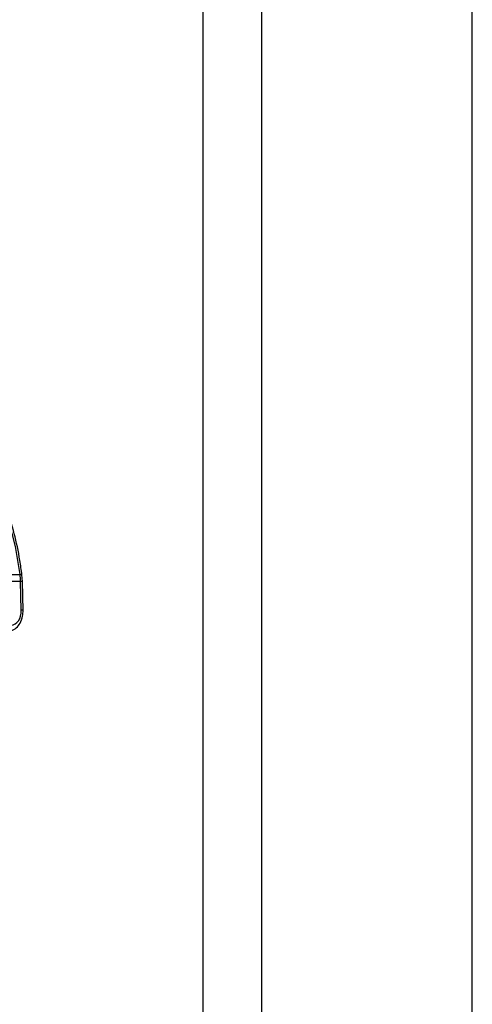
# Paper-space layout '3M DUO Surface Plate' of a CAD drawing. Header units: millimetres. Extents: x 10 to 10348, y 20 to 7979.
# Tile 27 of 117: x 3583 to 3626, y 2780 to 2873. Entities that reach past the tile are written whole.
import ezdxf

# ---------------------------------------------------------------- set-up
doc = ezdxf.new("R2010")
doc.units = ezdxf.units.MM
doc.layers.add('COMPONENT_GEOMETRY', color=7, linetype='Continuous')
doc.styles.add('SLDTEXTSTYLE0', font='TXT', dxfattribs={"width": 0.75})
doc.dimstyles.new('SLDDIMSTYLE0', dxfattribs={"dimtxt": 75, "dimasz": 3.302, "dimexe": 0, "dimexo": 0.0625, "dimgap": 18.75, "dimtad": 0, "dimtih": 1, "dimtoh": 1, "dimdec": 1, "dimrnd": 1e-09, "dimzin": 12, "dimdsep": 46, "dimtxsty": 'SLDTEXTSTYLE0', "dimsah": 1, "dimcen": 0.09, "dimadec": 0, "dimazin": 3, "dimtfac": 1, "dimtdec": 1, "dimtofl": 0, "dimtmove": 0, "dimatfit": 3, "dimfxl": 1, "dimfrac": 2, "dimtolj": 1, "dimtzin": 12, "dimarcsym": 0})

# ---------------------------------------------------------------- blocks, each defined once
blk = doc.blocks.new('_D_14')
at = {"layer": 'COMPONENT_GEOMETRY', "color": 7}
for p, q in [((3604.472, 3861.899), (417.277, 3861.899)), ((420.452, 3861.899), (420.452, 2461.18)), ((420.452, 941.399), (420.452, 2342.118)), ((3455.96, 941.399), (417.277, 941.399))]:
    blk.add_line(p, q, dxfattribs=at)
for points in [[(420.452, 3861.899), (419.944, 3858.597), (420.96, 3858.597)], [(420.452, 941.399), (420.96, 944.701), (419.944, 944.701)]]:
    blk.add_solid(points, dxfattribs=at)
at = {"layer": 'COMPONENT_GEOMETRY', "color": 7, "insert": (268.057, 2438.798), "char_height": 75, "attachment_point": 1, "style": 'SLDTEXTSTYLE0'}
blk.add_mtext('2920.5', dxfattribs=at)

psp = doc.layouts.new('3M DUO Surface Plate')

# ---------------------------------------------------------------- linework, layer by layer
at = {"color": 8, "linetype": 'Continuous', "lineweight": 25}
for p, q in [((3600.203, 977.899), (3600.203, 3851.899)), ((3605.742, 3851.899), (3605.742, 977.899)), ((3625.717, 977.899), (3625.717, 3851.899))]:
    psp.add_line(p, q, dxfattribs=at)
at = {"color": 7, "linetype": 'Continuous', "lineweight": 25}
for p, q in [((3582.885, 2819.675), (3580.275, 2819.675)), ((3580.419, 2820.327), (3582.839, 2820.327)), ((3582.953, 2816.932), (3582.885, 2819.675)), ((3583.061, 2819.669), (3583.016, 2820.298)), ((3583.129, 2816.926), (3583.061, 2819.669))]:
    psp.add_line(p, q, dxfattribs=at)
at = {"color": 7, "linetype": 'Continuous', "lineweight": 25, "flags": 128}
psp.add_lwpolyline([(3582.839, 2820.327), (3582.401, 2822.997), (3581.732, 2825.571), (3580.844, 2828.007), (3579.749, 2830.27), (3578.465, 2832.323), (3577.011, 2834.136), (3575.409, 2835.681), (3573.685, 2836.933)], dxfattribs=at)
at = {"color": 8, "linetype": 'Continuous', "lineweight": 25}
for centre, radius, start, end in [((3582.889, 2820.071), 0.261, 60.73058, 100.97464), ((3582.936, 2818.618), 1.059, 83.23973, 92.76736), ((3583.004, 2815.873), 1.06, 83.24422, 92.76485)]:
    psp.add_arc(centre, radius, start, end, dxfattribs=at)
at = {"color": 7, "linetype": 'Continuous', "lineweight": 25}
psp.add_arc((3575.874, 2819.503), 7.013, 1.40693, 6.7446, dxfattribs=at)
psp.add_ellipse((3581.963, 2816.932), major_axis=(-0.069, 1.399), ratio=0.706247, start_param=3.106771, end_param=4.677567, dxfattribs=at)
for points, knots in [([(3583.016, 2820.298), (3582.956, 2820.756), (3582.78, 2822.081), (3582.321, 2824.223), (3581.573, 2826.66), (3580.619, 2828.955), (3579.475, 2831.076), (3578.157, 2832.993), (3576.678, 2834.668), (3575.32, 2835.896), (3574.434, 2836.481), (3574.123, 2836.687)], [0, 0, 0, 0, 0.065369, 0.189197, 0.313117, 0.437082, 0.561088, 0.685113, 0.809103, 0.932979, 1, 1, 1, 1]), ([(3581.574, 2814.911), (3581.721, 2814.926), (3582.05, 2814.959), (3582.508, 2815.246), (3582.885, 2815.724), (3583.105, 2816.316), (3583.122, 2816.74), (3583.129, 2816.926)], [0, 0, 0, 0, 0.165531, 0.368211, 0.581504, 0.816938, 1, 1, 1, 1])]:
    psp.add_open_spline(points, degree=3, knots=knots, dxfattribs=at)

# ---------------------------------------------------------------- dimensions: what is measured, and where the dimension line sits
at = {"layer": 'COMPONENT_GEOMETRY', "color": 7}
dim = psp.add_linear_dim(base=(420.452, 941.399), p1=(3605.742, 3861.899), p2=(3457.23, 941.399), angle=90, dimstyle='SLDDIMSTYLE0', dxfattribs=at)
dim.commit()
dim.dimension.update_dxf_attribs({"geometry": '_D_14', "text_midpoint": (420.452, 2401.649), "dimtype": 160})

doc.saveas('drawing.dxf')
